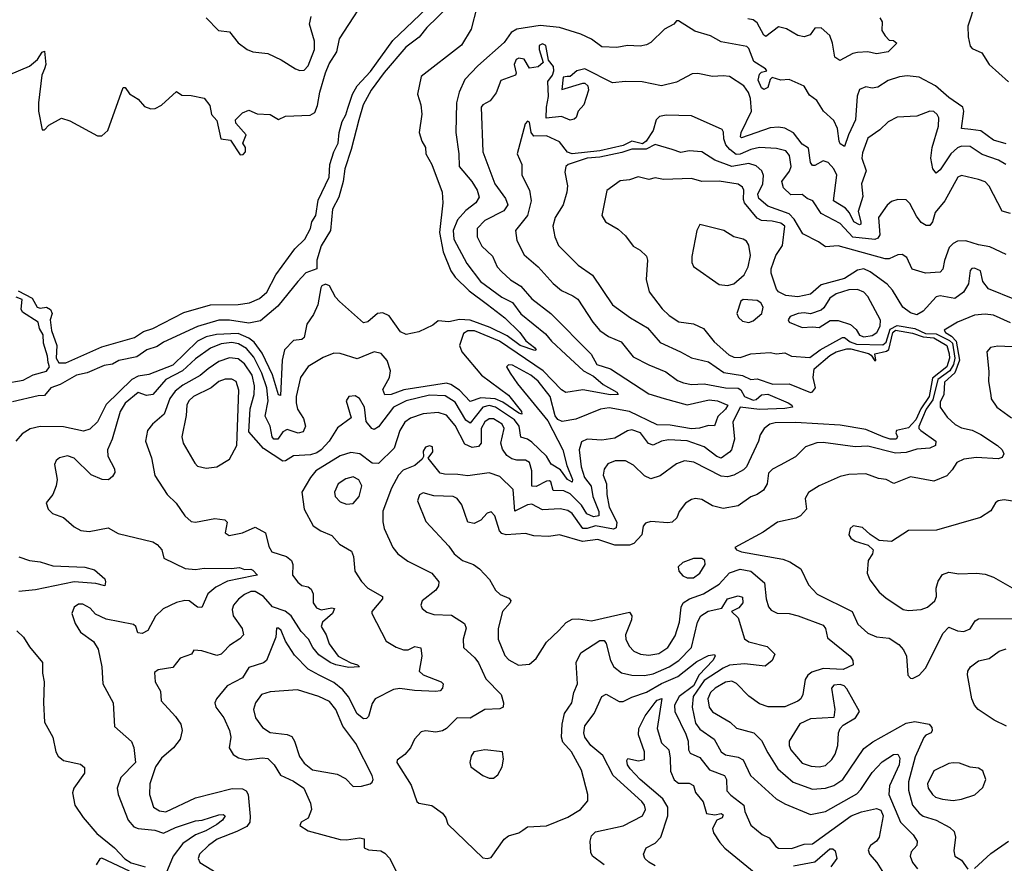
# Model space of a CAD drawing. Extents: x 1552294 to 1694791, y 811929 to 917222.
# Tile 113 of 256: x 1606979 to 1611606, y 826022 to 829986. Entities that reach past the tile are written whole.
import ezdxf

# ---------------------------------------------------------------- set-up
doc = ezdxf.new("R2010")
doc.units = 0

msp = doc.modelspace()

# ---------------------------------------------------------------- linework, layer by layer
at = {"layer": '0CON10XD'}
for points in [[(1606932.1, 829727.9), (1607025, 829767.1), (1607061.8, 829798.2), (1607085, 829832.5), (1607095, 829837.5), (1607101.9, 829775), (1607094.6, 829755.4), (1607083.3, 829725), (1607066.9, 829595), (1607067.1, 829555), (1607085, 829467.5), (1607095, 829467.5), (1607115, 829490), (1607175, 829522.5), (1607215, 829510), (1607345, 829440), (1607365, 829440), (1607393.3, 829465), (1607465, 829666.7), (1607475, 829666.7), (1607495, 829636.7), (1607535, 829612.5), (1607565, 829577.5), (1607595, 829566.7), (1607615, 829568.8), (1607645.8, 829584.2), (1607715, 829647.5), (1607740.7, 829630.7), (1607785, 829630), (1607846.1, 829616.1), (1607871.7, 829581.7), (1607879.3, 829539.3), (1607905, 829512.5), (1607923.3, 829425), (1607969.3, 829419.3), (1608015, 829350), (1608028.3, 829351.7), (1608040, 829365), (1608040, 829385), (1608027.5, 829405), (1608042.5, 829445), (1607995, 829500), (1607992.5, 829515), (1608025, 829547.5), (1608055, 829560), (1608095, 829542.5), (1608155, 829540), (1608195, 829516.2), (1608227.1, 829532.9), (1608343.6, 829536.4), (1608365, 829549.2), (1608378.3, 829581.7), (1608389, 829645), (1608415, 829735.6), (1608432.5, 829777.5), (1608468.8, 829835), (1608482.3, 829895), (1608636.7, 830135)], [(1608993.1, 830046.9), (1608891.6, 829948.4), (1608855.8, 829904.2), (1608794, 829856), (1608692.1, 829737.9), (1608630.4, 829655), (1608593.5, 829585), (1608572, 829515), (1608537.1, 829375), (1608507.1, 829285), (1608498.5, 829225), (1608477.9, 829152.1), (1608449.2, 829095), (1608438.9, 828995), (1608395, 828922.2), (1608374.7, 828855), (1608374.7, 828815.3), (1608323.2, 828796.8), (1608285, 828755.3), (1608191.1, 828638.9), (1608110.1, 828569.9), (1608055, 828560.3), (1607965, 828574.2), (1607915, 828573.2), (1607815, 828544.2), (1607655, 828470), (1607625, 828450.3), (1607576.9, 828435), (1607529.3, 828400.7), (1607445, 828383.6), (1607415, 828367), (1607375, 828361.4), (1607295, 828326.1), (1607245, 828314.8), (1607169.1, 828270.9), (1607125, 828255.8), (1607095, 828220), (1607065, 828218.9), (1606945, 828189.6)], [(1609126.6, 830045), (1609099.7, 829940.3), (1609054.7, 829865.3), (1608865, 829718.8), (1608847.5, 829635), (1608863.1, 829585), (1608868.7, 829541.3), (1608855.7, 829455), (1608868.1, 829415), (1608885.4, 829385.4), (1608887.1, 829355), (1608916.2, 829305), (1608964.6, 829175), (1608967.1, 829125), (1608951.8, 828985), (1608968.8, 828895), (1609005.5, 828805.5), (1609025.2, 828775.2), (1609091.2, 828711.2), (1609177.6, 828647.6), (1609257.8, 828585), (1609329.1, 828515), (1609357.3, 828477.3), (1609397.8, 828445), (1609405.5, 828435), (1609399.3, 828430.7), (1609331.1, 828455), (1609269.8, 828499.8), (1609189.5, 828539.5), (1609095, 828573.1), (1609045, 828576.1), (1608995, 828566.5), (1608945, 828571.1), (1608919.6, 828550.4), (1608855, 828518.5), (1608795, 828507), (1608768.3, 828518.3), (1608715, 828593.8), (1608685, 828607.5), (1608660, 828605), (1608615, 828566.6), (1608595, 828560.4), (1608480.9, 828660.9), (1608462.5, 828682.5), (1608435, 828734.5), (1608415, 828743.4), (1608398.2, 828735), (1608393.3, 828725), (1608380.4, 828645), (1608359.3, 828600.7), (1608328.2, 828555), (1608315, 828491.5), (1608305, 828483.1), (1608265, 828478.1), (1608223.5, 828435), (1608212.5, 828385), (1608205, 828219.2), (1608195, 828222.1), (1608166.9, 828316.9), (1608118.4, 828418.4), (1608080.1, 828470.1), (1608055, 828489.2), (1608005, 828511.7), (1607903.1, 828506.9), (1607854.6, 828495.4), (1607814.7, 828475.4), (1607697.9, 828362.1), (1607585, 828318.7), (1607535, 828310.5), (1607505.2, 828295), (1607385, 828178.1), (1607345, 828096.2), (1607307.9, 828062.1), (1607278.5, 828051.5), (1607185, 828072), (1607075, 828074.1), (1607027.6, 828062.4), (1606989.6, 828040.4), (1606960.4, 828005)], [(1606971.2, 828711.2), (1607036.9, 828676.9), (1607061.5, 828635), (1607075, 828630.6), (1607105, 828634.6), (1607124, 828624), (1607131.2, 828605), (1607122, 828575), (1607128.2, 828525), (1607152.8, 828455), (1607150.2, 828395), (1607163.3, 828373.3), (1607195, 828373.9), (1607365, 828449), (1607517.5, 828492.5), (1607559.9, 828520.1), (1607605, 828533.9), (1607750.4, 828609.6), (1607874.6, 828645.4), (1608005, 828647.4), (1608059.2, 828655), (1608105.9, 828675), (1608140.6, 828705), (1608182.8, 828787.2), (1608271.5, 828908.5), (1608319.4, 828955), (1608345, 829003.8), (1608351.5, 829035), (1608370, 829065), (1608381.8, 829138.2), (1608432.7, 829245), (1608436.9, 829305), (1608455.4, 829365), (1608475.1, 829404.9), (1608479.2, 829455), (1608493.3, 829506.7), (1608511.5, 829538.5), (1608520.3, 829569.7), (1608542.9, 829635), (1608565, 829674.2), (1608627.2, 829742.8), (1608732, 829888), (1608921.6, 830068.4)], [(1611470, 830065), (1611434.4, 829955), (1611435.5, 829905.5), (1611445, 829861.4), (1611455, 829849.5), (1611499.3, 829829.3), (1611533.8, 829775), (1611625, 829694.1)], [(1607855, 829994.2), (1607912.9, 829935), (1607965, 829928.2), (1608005, 829876.4), (1608047.1, 829845), (1608075, 829833.8), (1608145, 829826.5), (1608207.7, 829797.7), (1608275, 829754.4), (1608295, 829746.9), (1608315, 829748.1), (1608335, 829768), (1608364.7, 829845.3), (1608364.1, 829885), (1608340.9, 829965), (1608348.9, 830001.1)], [(1611020, 829995), (1611031.2, 829975), (1611030, 829935), (1611045, 829910), (1611065, 829890), (1611085, 829887.5), (1611100, 829875), (1611060, 829835), (1611004.5, 829824.5), (1610964.2, 829834.2), (1610915, 829831.9), (1610893.7, 829826.3), (1610833.5, 829793.5), (1610809.7, 829809.7), (1610798.6, 829875), (1610785, 829912), (1610745, 829947.3), (1610715, 829945.8), (1610694, 829915), (1610664.6, 829905.4), (1610635, 829911.4), (1610582.1, 829942.1), (1610545, 829951.7), (1610485, 829906.9), (1610475, 829912.5), (1610445, 829970.8), (1610425, 829984.7), (1610400.3, 829989.7)], [(1611615, 829401.9), (1611555, 829419.7), (1611495, 829463.8), (1611449.1, 829469.1), (1611404.4, 829475), (1611415.6, 829555), (1611410.2, 829575), (1611345, 829619.7), (1611282.8, 829675), (1611205, 829716), (1611148.7, 829721.3), (1611112.6, 829717.4), (1611060.5, 829699.5), (1611011.8, 829668.2), (1610985, 829664.5), (1610955, 829670.6), (1610925, 829657.5), (1610914.1, 829625.9), (1610907, 829515), (1610872.9, 829445), (1610855, 829390), (1610835, 829402.5), (1610829.1, 829415), (1610821.4, 829475), (1610805, 829512.5), (1610756.5, 829555), (1610725, 829606.5), (1610690.5, 829630.5), (1610665, 829673.1), (1610595, 829704.2), (1610555, 829701.5), (1610515, 829714), (1610505.6, 829704.4), (1610493.8, 829666.2), (1610475, 829657.8), (1610464.9, 829664.9), (1610448.5, 829701.5), (1610455, 829728.9), (1610465, 829738.6), (1610490, 829745), (1610483.3, 829755), (1610428.4, 829788.4), (1610405, 829850), (1610395, 829859.6), (1610275, 829882), (1610225, 829909.8), (1610152, 829932), (1610075, 829980), (1610065, 829980), (1610053.3, 829965), (1610008.7, 829941.3), (1609945, 829878.1), (1609925, 829866.7), (1609895, 829860.5), (1609835, 829863.6), (1609785, 829854.4), (1609715, 829858.6), (1609665, 829893.8), (1609615, 829917.9), (1609515, 829948.8), (1609425, 829957.8), (1609315, 829941.5), (1609288.1, 829925), (1609255, 829878.2), (1609131.9, 829768.1)], [(1611613.5, 829305), (1611578.1, 829325), (1611501.7, 829351.7), (1611445, 829389.5), (1611405, 829390.9), (1611385, 829383.3), (1611355, 829355.7), (1611305, 829280), (1611285, 829264.3), (1611269.2, 829285), (1611260.6, 829335), (1611266.4, 829385), (1611295.8, 829485.8), (1611297.3, 829525), (1611290.4, 829540.4), (1611275, 829554.3), (1611255, 829555.6), (1611195, 829532.3), (1611102.7, 829527.2), (1611059.4, 829505), (1611021.5, 829468.5), (1610965, 829429.5), (1610939.4, 829360.6), (1610936.7, 829335), (1610955.8, 829275), (1610935.2, 829215), (1610941.6, 829155), (1610918.3, 829085), (1610931.1, 829035), (1610931.4, 829025), (1610925, 829022), (1610898.9, 829035), (1610878.1, 829078.1), (1610859.6, 829099.6), (1610802.7, 829135), (1610819.3, 829255), (1610805, 829285.3), (1610778.7, 829315), (1610755, 829322.8), (1610715, 829299.7), (1610705, 829300), (1610695.2, 829315.2), (1610685, 829382), (1610655, 829400), (1610614.4, 829454.4), (1610575, 829475.4), (1610545, 829480.4), (1610505, 829477.4), (1610370, 829430), (1610365.7, 829435.7), (1610369.4, 829455), (1610417.1, 829555), (1610413.3, 829615), (1610403.5, 829643.4), (1610381.2, 829675), (1610315, 829717.9), (1610285, 829722.4), (1610235, 829718.2), (1610165, 829732.2), (1610138.3, 829731.7), (1610065, 829691.9), (1609995, 829674), (1609903.8, 829693.8), (1609825, 829695.9), (1609765, 829688.5), (1609635, 829754.4), (1609596.7, 829745), (1609565, 829718), (1609551.7, 829718.3), (1609533.3, 829715), (1609527, 829657), (1609625, 829686.7), (1609635, 829686.7), (1609648, 829675), (1609652, 829655), (1609630, 829585), (1609602.5, 829555), (1609594.4, 829525.6), (1609585, 829517.5), (1609565, 829514.2), (1609525, 829530.9), (1609453.4, 829523.4), (1609454, 829575), (1609463.2, 829625), (1609460.8, 829695), (1609482.7, 829725), (1609489.4, 829745), (1609486.5, 829765), (1609464, 829795), (1609451.1, 829865), (1609435, 829872.7), (1609420.4, 829865), (1609419.1, 829845), (1609439.2, 829785), (1609415, 829763.3), (1609375, 829757.5), (1609349.7, 829799.7), (1609325, 829804.6), (1609312, 829798), (1609302.4, 829775), (1609312.5, 829735), (1609308.6, 829725), (1609239.4, 829700.6), (1609218.5, 829641.5), (1609190, 829605), (1609155, 829586), (1609147.1, 829575), (1609154.7, 829365)], [(1609131.9, 829768.1), (1609070.4, 829705), (1609043.6, 829645), (1609030.8, 829595), (1609028.9, 829455), (1609043.1, 829355), (1609044.2, 829295), (1609103.5, 829225), (1609128.1, 829185), (1609137.7, 829152.3), (1609121.9, 829125), (1609075, 829089.7), (1609035.4, 829044.6), (1609016, 828995), (1609018.8, 828955), (1609079.6, 828839.6), (1609144.8, 828755), (1609245, 828681.9), (1609295, 828656.7), (1609334.2, 828604.2), (1609450.2, 828510.2), (1609477.3, 828475), (1609545, 828411.7), (1609627.6, 828335), (1609675, 828310.9), (1609721, 828271), (1609784.5, 828235), (1609790.8, 828225), (1609755, 828222.6), (1609625, 828246.6), (1609545, 828234.2), (1609525, 828246.6), (1609439.1, 828335), (1609233, 828475), (1609115.7, 828524.3), (1609085, 828523), (1609065, 828511.5), (1609046, 828455), (1609056.2, 828425), (1609149.4, 828315), (1609275, 828221.9), (1609337.3, 828145), (1609337.7, 828132.2), (1609325, 828136.9), (1609248.9, 828188.8), (1609213.5, 828203.5), (1609145, 828208.1), (1609095, 828190.8), (1609045.4, 828245.4), (1609005, 828272), (1608985, 828277.3), (1608783.8, 828246.2), (1608724.7, 828224.7), (1608695, 828222.9), (1608685, 828248), (1608716.7, 828305), (1608721.4, 828335), (1608705, 828384.4), (1608677.3, 828417.3), (1608645, 828424.5), (1608565, 828392.2), (1608485, 828417.5), (1608455, 828418.8), (1608405, 828398.9), (1608335, 828355.7), (1608297.9, 828305), (1608278.2, 828215), (1608277.8, 828185), (1608284.7, 828155), (1608312, 828112), (1608322.1, 828075), (1608310.8, 828049.2), (1608286.7, 828043.3), (1608235, 828059.6), (1608215, 828049), (1608192.3, 828015), (1608173.5, 828015), (1608165, 828025.5), (1608155, 828075.7), (1608132.9, 828122.9), (1608146.5, 828195), (1608139.4, 828255), (1608116.9, 828325), (1608079.2, 828399.2), (1608045, 828440.3), (1608007.3, 828462.8), (1607975, 828468.1), (1607925, 828462.6), (1607875, 828442.5), (1607805, 828391.5), (1607743.9, 828336.1), (1607664.9, 828295.1), (1607605, 828224.7), (1607575, 828220.3), (1607535, 828233.2), (1607475, 828183.1), (1607451.4, 828145), (1607413.5, 828015), (1607391.8, 827965), (1607392.7, 827935), (1607423.6, 827875), (1607425, 827857.5), (1607415, 827839.4), (1607395.9, 827824.1), (1607365.5, 827824.5), (1607315, 827846.4), (1607235, 827925.4), (1607203, 827937), (1607165, 827927.5), (1607150.8, 827915), (1607142.9, 827895), (1607154, 827825), (1607150, 827795), (1607133.8, 827755), (1607102.5, 827715), (1607112.5, 827685), (1607133.3, 827665), (1607185, 827645.8), (1607235, 827602.9), (1607265.8, 827585.8), (1607305, 827580), (1607395, 827598), (1607440.7, 827570.7), (1607605, 827532.2), (1607625, 827519.7), (1607646.2, 827495), (1607656.2, 827456.2), (1607757, 827407), (1607805, 827402.1), (1607845, 827408.7), (1607973.5, 827406.5), (1608012.2, 827412.2), (1608035, 827402.5), (1608065, 827403.6), (1608075, 827398.5), (1608096.2, 827375), (1608077.1, 827372.9), (1607955, 827347.6), (1607900.4, 827319.6), (1607862.5, 827287.5), (1607835, 827224.4), (1607815, 827225.5), (1607775, 827254.4), (1607755, 827256.9), (1607715, 827247.8), (1607652.6, 827217.4), (1607617, 827183), (1607580.4, 827115), (1607555, 827100.8), (1607534.5, 827105), (1607524.3, 827135), (1607513.8, 827143.8), (1607385, 827168.6), (1607335, 827192.9), (1607309.8, 827219.8), (1607275, 827240), (1607255, 827240), (1607235, 827225.6), (1607223.6, 827195), (1607238.9, 827148.9), (1607265, 827108), (1607325, 827064), (1607348, 827028), (1607364.5, 826945), (1607370, 826865), (1607417.5, 826775), (1607424, 826665), (1607503.6, 826593.6), (1607515.5, 826565.5), (1607522.7, 826495), (1607453.3, 826425), (1607437.3, 826375), (1607441.8, 826345), (1607487.9, 826225), (1607515, 826193.1), (1607535, 826185.6), (1607613, 826177), (1607655, 826163.1), (1607710.2, 826189.8), (1607805, 826220.5), (1607836.4, 826223.6), (1607915, 826250.1), (1607935, 826251.4), (1607944.6, 826245), (1607931, 826225), (1607905.3, 826204.7), (1607853.8, 826175), (1607805, 826155.7), (1607745.6, 826115), (1607699.8, 826055), (1607650.4, 825935)], [(1611635.3, 829075.3), (1611595, 829085.6), (1611535, 829203.5), (1611515, 829223.8), (1611485, 829235.4), (1611405, 829253.3), (1611387.5, 829245), (1611325.9, 829135), (1611281, 829079), (1611268.4, 829035), (1611255, 829018.5), (1611238.6, 829018.6), (1611215, 829033.1), (1611192.7, 829062.7), (1611162.1, 829122.1), (1611145, 829138.6), (1611105, 829140), (1611075, 829131.9), (1611055, 829114.4), (1611013.8, 829056.2), (1611021.3, 828975), (1611011.5, 828958.5), (1610996.8, 828953.2), (1610893.6, 828963.6), (1610835, 829027.3), (1610745.3, 829075), (1610705.8, 829135), (1610680, 829145), (1610655, 829163.8), (1610602.6, 829162.6), (1610568, 829195), (1610560.4, 829225), (1610596.1, 829273.9), (1610603.4, 829295), (1610596.8, 829346.8), (1610579.3, 829369.3), (1610535, 829381.1), (1610455, 829384.3), (1610415, 829376), (1610365, 829353.4), (1610345, 829352.4), (1610315.3, 829375.3), (1610297.8, 829397.8), (1610287, 829425), (1610286.7, 829456.7), (1610280, 829470), (1610135, 829533.8), (1610017.4, 829537.4), (1609985, 829530), (1609969.5, 829515), (1609955.3, 829465), (1609923.1, 829415), (1609905, 829402.7), (1609855, 829414.1), (1609815, 829394.4), (1609705, 829369.3), (1609575, 829355.1), (1609552.9, 829362.9), (1609515, 829410.9), (1609455, 829440.5), (1609395, 829437.8), (1609382.3, 829455), (1609375, 829504.5), (1609365, 829508.8), (1609353.4, 829496.6), (1609316.9, 829355), (1609338.5, 829305), (1609338.5, 829255), (1609374.6, 829185), (1609382.2, 829135), (1609365.2, 829064.8), (1609308.2, 828995), (1609315, 828948), (1609350.1, 828880.1), (1609415.5, 828825), (1609485, 828745.4), (1609525, 828712.5), (1609578.8, 828688.8), (1609601.7, 828671.7), (1609672, 828565), (1609705.6, 828525.6), (1609745, 828496.7), (1609805, 828472.1), (1609861.7, 828401.7), (1609935, 828363.1), (1610015, 828330.9), (1610070.6, 828290.6), (1610098.6, 828278.6), (1610135, 828271.9), (1610195, 828274.4), (1610295.1, 828255.1), (1610355, 828253.5), (1610366.9, 828246.9), (1610384.3, 828214.3), (1610425, 828197.3), (1610439.3, 828200.7), (1610465, 828223.3), (1610495, 828225.7), (1610590.5, 828185), (1610606.5, 828175), (1610610, 828165), (1610575, 828158.4), (1610455, 828154.6), (1610365, 828164.4), (1610329.6, 828095), (1610338.3, 828015), (1610323.2, 827965), (1610315, 827952.8), (1610275, 827924.7), (1610255, 827933.3), (1610195, 827978.3), (1610115, 828006.3), (1610028, 828012), (1609995, 828005.3), (1609955, 827986.2), (1609933.5, 827993.5), (1609895.5, 828045), (1609855, 828058.9), (1609835, 828054.5), (1609775, 828019.7), (1609715, 828010.6), (1609644.7, 828015.3), (1609618.1, 828001.9), (1609608.4, 827965), (1609617.2, 827885), (1609633.3, 827835), (1609664.3, 827794.3), (1609672.3, 827745), (1609701, 827675), (1609700.8, 827655), (1609675, 827649.5), (1609644.4, 827664.4), (1609618.5, 827705), (1609565, 827757.4), (1609535, 827771.5), (1609485, 827773.2), (1609475, 827814), (1609468.7, 827818.7), (1609455, 827817.5), (1609405, 827792.7), (1609385, 827794.5), (1609384.8, 827865), (1609374.2, 827904.2), (1609355, 827916.2), (1609315, 827915.4), (1609292.1, 827922.1), (1609268.6, 827938.6), (1609247.7, 827967.7), (1609240.4, 827995), (1609254.7, 828065), (1609246.7, 828085), (1609205, 828109.8), (1609185, 828109.4), (1609164.1, 828095.9), (1609147.7, 828065), (1609147.9, 827995), (1609135, 827980.4), (1609105, 827975.3), (1609070.4, 827990.4), (1609025, 828079.3), (1608985, 828127.5), (1608945, 828139.7), (1608875, 828134.1), (1608815, 828112.9), (1608789.2, 828095), (1608765.3, 828055), (1608738.2, 827971.8), (1608665, 827900.3), (1608635, 827902.4), (1608577.7, 827945), (1608535, 827952.5), (1608485, 827936.2), (1608370.6, 827865), (1608345.9, 827835), (1608304.5, 827765), (1608315.6, 827685), (1608357.9, 827607.9), (1608393.8, 827583.8), (1608445, 827561.4), (1608481.7, 827521.7), (1608538.3, 827488.3), (1608547.3, 827462.7), (1608554.3, 827395), (1608585.5, 827345.5), (1608614.3, 827315), (1608683.3, 827275), (1608683.8, 827265), (1608634.2, 827205), (1608634, 827195), (1608701.2, 827065), (1608747.6, 827037.6), (1608782.5, 827025), (1608805, 827024.5), (1608835, 827040), (1608864, 827034), (1608868.2, 826995), (1608855.6, 826925), (1608875, 826907.3), (1608958.8, 826875), (1608968, 826865), (1608966.2, 826845), (1608955, 826831.9), (1608935, 826829.5), (1608833.6, 826833.6), (1608765, 826843.3), (1608735, 826837.9), (1608649.4, 826795), (1608635, 826772), (1608618.3, 826711.7), (1608608.6, 826701.4), (1608595, 826700), (1608565, 826723.5), (1608523.3, 826803.3), (1608497.1, 826837.1), (1608455, 826871.8), (1608385.6, 826905), (1608335, 826933.9), (1608269.3, 826999.3), (1608228.2, 827065), (1608207.5, 827115), (1608195, 827126), (1608185, 827126), (1608182.9, 827085), (1608138.6, 826975), (1608125, 826963.5), (1608055, 826941.5), (1608026.1, 826893.9), (1607954.4, 826855), (1607903.3, 826795), (1607895.5, 826775), (1607900.5, 826755), (1607937.3, 826705), (1607964.6, 826645), (1607971.2, 826615), (1607963.1, 826565), (1607982.4, 826532.4), (1608006.9, 826516.9), (1608045, 826508.5), (1608117.4, 826517.4), (1608144.2, 826514.2), (1608174.1, 826485), (1608205, 826435.2), (1608265, 826408.3), (1608314.5, 826375), (1608345.7, 826305), (1608349.2, 826275), (1608335, 826234), (1608301.4, 826215), (1608295, 826200), (1608335, 826174.4), (1608485, 826134.2), (1608515, 826132.5), (1608575, 826141.2), (1608597, 826137), (1608596.7, 826095), (1608617.5, 826085), (1608675, 826080), (1608695, 826070), (1608716.2, 826046.2), (1608755, 825969.2)], [(1611615, 828882.1), (1611538.3, 828918.3), (1611485, 828926.9), (1611425, 828946.8), (1611385.3, 828944.7), (1611365, 828934.6), (1611347.2, 828915), (1611324.6, 828854.6), (1611316.5, 828813.5), (1611305, 828799.5), (1611234.6, 828794.6), (1611172.9, 828812.9), (1611148.1, 828868.1), (1611125, 828882.2), (1611105, 828881.1), (1611065, 828862.1), (1611045, 828861.3), (1610825, 828923.3), (1610765, 828917.5), (1610732.1, 828942.1), (1610659.1, 828979.1), (1610618.1, 829048.1), (1610595, 829073.4), (1610495, 829109), (1610452.8, 829145), (1610447.7, 829165), (1610470.2, 829215), (1610474, 829254), (1610465.5, 829275.5), (1610439.1, 829299.1), (1610405, 829310.3), (1610325, 829296.4), (1610245, 829326.2), (1610185, 829364), (1610125, 829369.2), (1610085, 829361.8), (1610044.5, 829375.5), (1609965, 829399.5), (1609922.6, 829377.4), (1609855, 829377.8), (1609808.7, 829361.3), (1609705, 829339), (1609645, 829334.6), (1609556.7, 829305), (1609545.6, 829295), (1609540.9, 829269.1), (1609552.7, 829205), (1609550.6, 829175), (1609533.1, 829115), (1609495, 829055.8), (1609484.7, 829015), (1609493.6, 828965), (1609511.4, 828925), (1609602.6, 828832.6), (1609670.4, 828785), (1609765, 828645.5), (1609848.9, 828585), (1609928.3, 828538.3), (1609988, 828468), (1610084.3, 828425.7), (1610135, 828396.8), (1610215, 828378.2), (1610287.5, 828327.5), (1610375, 828313.1), (1610415, 828294.7), (1610445, 828297.5), (1610517.6, 828272.4), (1610595, 828274.7), (1610695, 828234.2), (1610705, 828237.4), (1610718.4, 828255), (1610708.2, 828305), (1610711.7, 828345), (1610785, 828407.8), (1610815, 828425.5), (1610865, 828439.5), (1610885, 828438.7), (1610967.8, 828417.8), (1610980, 828410), (1610997.3, 828382.7), (1611002.5, 828385), (1610997.5, 828415), (1611052.3, 828427.7), (1611063.7, 828436.3), (1611081.7, 828515), (1611095, 828527.4), (1611175, 828513.4), (1611225, 828495.9), (1611275, 828491), (1611335.4, 828455), (1611346, 828415), (1611348.7, 828395), (1611335.4, 828355), (1611268.5, 828301.5), (1611253.1, 828215), (1611212.9, 828157.1), (1611189.5, 828105), (1611155, 828067.5), (1611098.6, 828055), (1611095.4, 828045), (1611104.4, 828025), (1611096.7, 828015), (1611070, 828015), (1611036.2, 828025), (1610955, 828060.7), (1610835, 828080.5), (1610625, 828092.8), (1610528.1, 828091.9), (1610504.2, 828085), (1610476.9, 828065), (1610458.1, 828035), (1610450.9, 828005), (1610394.3, 827885), (1610380.3, 827869.7), (1610334.8, 827845.2), (1610305, 827838), (1610275, 827840.8), (1610146, 827906), (1610103.1, 827913.1), (1610065, 827898.8), (1609987.8, 827842.2), (1609945, 827827.8), (1609915, 827842.9), (1609863, 827893), (1609825, 827912.5), (1609777.7, 827912.3), (1609742.1, 827897.9), (1609725, 827874), (1609721.1, 827845), (1609736.4, 827805), (1609737.5, 827755), (1609749.3, 827695), (1609784.4, 827625), (1609781.7, 827598.3), (1609768.6, 827591.4), (1609685, 827607.2), (1609645, 827594.4), (1609625, 827594.9), (1609575, 827665.9), (1609555, 827678.8), (1609518, 827688), (1609435, 827683.3), (1609385, 827709.5), (1609365, 827706), (1609305, 827676.7), (1609297.4, 827777.4), (1609235, 827839), (1609185, 827856.6), (1609085, 827842.8), (1609038.2, 827848.2), (1608975, 827849.7), (1608955, 827855.5), (1608897.5, 827925), (1608920, 827955), (1608919.2, 827979.2), (1608905, 827984), (1608885, 827977.5), (1608875, 827957.5), (1608876.7, 827933.3), (1608869.7, 827920.3), (1608835, 827891.2), (1608780.5, 827869.5), (1608758.9, 827845), (1608726.2, 827783.8), (1608684.5, 827675.5), (1608684.6, 827625.4), (1608692, 827595), (1608731.6, 827505), (1608755, 827475.4), (1608801.9, 827441.9), (1608915, 827385.3), (1608948.5, 827345), (1608947.5, 827325), (1608934.8, 827305.2), (1608869.6, 827255), (1608863.8, 827235), (1608869.6, 827219.6), (1608892.1, 827202.1), (1608925, 827190), (1609007.2, 827187.2), (1609068.8, 827148.8), (1609076.8, 827126.8), (1609062.2, 827075), (1609063.5, 827035), (1609117.4, 826987.4), (1609135, 826962.9), (1609168.8, 826888.8), (1609241.5, 826815), (1609252.5, 826775), (1609251.2, 826755), (1609235, 826748.1), (1609165, 826744), (1609095.8, 826704.2), (1609035, 826704.5), (1608985, 826655.5), (1608965, 826644.7), (1608935, 826637.5), (1608885, 826644.3), (1608865, 826640), (1608834.4, 826605), (1608815.5, 826564.5), (1608787.8, 826532.2), (1608753, 826507), (1608751.2, 826495), (1608819.1, 826389.1), (1608845, 826312), (1608855, 826304.4), (1608915, 826293.8), (1608965, 826258), (1608982, 826235), (1608991.2, 826205), (1609155, 826048), (1609175, 826044.2), (1609195, 826048.6), (1609255, 826135.7), (1609275, 826150), (1609325, 826164.3), (1609342.4, 826177.6), (1609365, 826192.9), (1609455, 826197.1), (1609555, 826238.5), (1609613.3, 826275), (1609648.1, 826315), (1609648.2, 826345), (1609618.9, 826458.9), (1609571.8, 826545), (1609531.6, 826591.6), (1609524.6, 826615), (1609527.6, 826675), (1609539.3, 826725), (1609573.6, 826775), (1609582.2, 826825), (1609599.5, 826865), (1609593.7, 826965), (1609615, 827010), (1609705, 827069.1), (1609725, 827067.8), (1609735.2, 827055.2), (1609755.2, 826975), (1609770.9, 826945), (1609806.9, 826916.9), (1609855.7, 826905.7), (1609915, 826904.4), (1609955, 826912), (1610031.1, 826945), (1610075.6, 826974.4)], [(1609154.7, 829365), (1609212, 829215), (1609262.4, 829145), (1609272.5, 829115), (1609253.3, 829086.7), (1609165, 829042.6), (1609128.2, 829005), (1609128.4, 828965), (1609150.9, 828920.8), (1609200, 828875), (1609222.7, 828825), (1609242.1, 828802.1), (1609285, 828763.9), (1609333.2, 828733.2), (1609385, 828673.9), (1609474.7, 828605), (1609663.7, 828413.7), (1609690.9, 828365), (1609755, 828344.7), (1609935, 828227.4), (1610006.9, 828205), (1610115, 828176.3), (1610219.2, 828199.2), (1610257.5, 828195), (1610306.7, 828175), (1610295.8, 828155), (1610259.3, 828120.7), (1610243.3, 828076.7), (1610215, 828078.1), (1610173.8, 828066.2), (1610136.2, 828063.8), (1610035, 828080.2), (1609975, 828081.6), (1609845, 828143.8), (1609748.7, 828161.3), (1609708, 828155), (1609591.7, 828108.3), (1609527.8, 828097.8), (1609507.5, 828107.5), (1609494.3, 828124.3), (1609471.7, 828215), (1609415, 828287.2), (1609380.4, 828315), (1609295, 828362.5), (1609275, 828364), (1609266, 828355), (1609284, 828324), (1609317.7, 828275), (1609460.9, 828100.9), (1609531.2, 827965), (1609550.1, 827890.1), (1609576.7, 827825), (1609575, 827812.5), (1609553.2, 827825), (1609519.8, 827869.8), (1609477, 827897), (1609453.7, 827935), (1609385, 828000.6), (1609365, 828014.4), (1609334.1, 828024.1), (1609325.4, 828075), (1609304.3, 828105), (1609214.9, 828164.9), (1609185, 828173), (1609155, 828165.4), (1609095, 828090), (1609075, 828103.3), (1609025, 828188), (1608978.1, 828218.1), (1608905, 828220.7), (1608795.4, 828194.6), (1608735.6, 828164.4), (1608665, 828073.1), (1608645, 828060.6), (1608634.2, 828065), (1608606.9, 828096.9), (1608599.5, 828165), (1608575, 828206), (1608555, 828218.6), (1608525, 828215.8), (1608512.9, 828195), (1608535.9, 828114.1), (1608472.8, 828067.2), (1608433.1, 828005), (1608395.2, 827965), (1608375, 827950.2), (1608345, 827940.7), (1608265, 827936.9), (1608227.2, 827912.8), (1608215, 827911.5), (1608125, 827971.1), (1608055, 828049.5), (1608062.5, 828157.5), (1608080, 828225), (1608081.8, 828265), (1608070.6, 828315), (1608035, 828368.9), (1608005, 828392.2), (1607965, 828397), (1607915, 828380.2), (1607865, 828345.8), (1607826, 828314), (1607745, 828268.3), (1607709.3, 828240.7), (1607684.3, 828205.7), (1607658, 828132), (1607602.1, 828085), (1607579.6, 828055), (1607570.3, 828005), (1607597.6, 827927.6), (1607613.2, 827843.2), (1607671.4, 827755), (1607714.5, 827714.5), (1607754.3, 827655), (1607785, 827627.5), (1607805, 827624.3), (1607895, 827641.1), (1607942.5, 827635), (1607953.3, 827625), (1607944, 827574), (1607962.7, 827562.7), (1608026.2, 827575), (1608085, 827601.2), (1608134, 827575), (1608149.7, 827509.7), (1608163.5, 827485), (1608232.6, 827462.6), (1608255.5, 827445), (1608262.9, 827425), (1608260.8, 827375), (1608285, 827342.2), (1608305, 827327.5), (1608335, 827320.9), (1608349.1, 827309.1), (1608357.1, 827287.1), (1608357.9, 827245), (1608372.7, 827222.7), (1608395, 827213.3), (1608445, 827222.3), (1608458.6, 827218.6), (1608448.7, 827195), (1608401.8, 827155), (1608395.4, 827135), (1608419.1, 827095), (1608432.8, 827052.8), (1608474.8, 826994.8), (1608535, 826963.3), (1608566.7, 826955), (1608576.2, 826945), (1608525, 826942), (1608464.3, 826955), (1608437.9, 826965), (1608385, 827000.7), (1608355.6, 827035), (1608335.1, 827075.1), (1608300.8, 827110.8), (1608254, 827185), (1608225.8, 827205.8), (1608167.4, 827227.4), (1608125, 827275.7), (1608085, 827299.3), (1608065, 827299.2), (1608035, 827285.4), (1608006.7, 827263.3), (1607983.6, 827235), (1607976.9, 827215), (1607981.3, 827185), (1608024.6, 827125), (1608030, 827095), (1608013.9, 827076.1), (1607964.5, 827045), (1607936.2, 827015), (1607925, 827003.9), (1607905, 826998.7), (1607835, 827020), (1607796.4, 827023.6), (1607785.6, 827004.4), (1607732.9, 826985), (1607698.2, 826941.8), (1607628.8, 826931.2), (1607612.3, 826917.7), (1607615.8, 826875), (1607640.3, 826830.3), (1607643.1, 826785), (1607711.3, 826711.3), (1607735.5, 826675), (1607741.5, 826645), (1607733.1, 826605), (1607700.8, 826565), (1607645, 826515.4), (1607617.3, 826475), (1607590.9, 826395), (1607588.8, 826345), (1607608.2, 826285), (1607635, 826268.1), (1607665, 826263.9), (1607805, 826329.6), (1607977.1, 826372.9), (1608025, 826372.2), (1608042.4, 826362.4), (1608052.4, 826345), (1608061.9, 826241.9), (1608060.5, 826215), (1608046, 826195), (1607999.4, 826170.6), (1607906, 826135), (1607865.7, 826105), (1607823.3, 826065), (1607816.9, 826045), (1607825, 826026), (1607930.8, 825960.8)], [(1611655, 828670.9), (1611531.5, 828721.5), (1611504.3, 828755), (1611494.2, 828805), (1611465, 828818.1), (1611453.4, 828816.6), (1611445, 828806.7), (1611437.1, 828745), (1611413.8, 828705), (1611373.8, 828676.2), (1611305, 828687.4), (1611285, 828683.9), (1611225, 828616.2), (1611195, 828598.9), (1611165, 828607.5), (1611129.3, 828635), (1611079.7, 828715), (1611055, 828743.1), (1610975, 828800.2), (1610945, 828814.4), (1610915, 828809.3), (1610855, 828768.8), (1610745, 828740.3), (1610695, 828696.2), (1610635, 828683.7), (1610579.2, 828689.2), (1610545, 828707.5), (1610535, 828720), (1610509.5, 828795), (1610509.6, 828815), (1610532.7, 828877.3), (1610564, 828925), (1610573.7, 829015), (1610555, 829029.7), (1610515, 829039.2), (1610465, 829041.5), (1610445, 829052.7), (1610385.3, 829125), (1610380, 829140), (1610381.6, 829185), (1610375, 829198.9), (1610355, 829212.7), (1610265, 829226.4), (1610185, 829225.8), (1610135, 829239), (1610004.6, 829234.6), (1609965, 829242.2), (1609935, 829234.4), (1609885, 829246.7), (1609845, 829233.6), (1609801.1, 829228.9), (1609737.5, 829182.5), (1609714, 829065), (1609730.8, 829035), (1609791.4, 829001.4), (1609825, 828969.5), (1609861, 828921), (1609895, 828902.5), (1609923.5, 828875), (1609928.2, 828855), (1609923.1, 828765), (1609936.9, 828706.9), (1609997.1, 828627.1), (1610030, 828595), (1610076, 828566), (1610145, 828556.5), (1610192.1, 828535), (1610242.2, 828472.2), (1610311.3, 828411.3), (1610335, 828399.8), (1610365, 828397.9), (1610415, 828415.8), (1610505, 828421.8), (1610535, 828415.4), (1610575, 828419.5), (1610605, 828404.6), (1610691.8, 828398.2), (1610740.8, 828435), (1610845, 828491.7), (1610855, 828492), (1610881.7, 828471.7), (1610911.6, 828461.6), (1611035, 828457.2), (1611049.7, 828470.3), (1611068.7, 828531.3), (1611102.1, 828547.9), (1611185, 828534.3), (1611235, 828511.4), (1611285, 828509.2), (1611348.2, 828478.2), (1611361.8, 828465), (1611373.3, 828395), (1611367.4, 828365), (1611349.6, 828335), (1611293.9, 828295), (1611269.9, 828200.1), (1611238.2, 828155), (1611204.5, 828074.5), (1611204.1, 828065), (1611212.9, 828055), (1611283.5, 828005), (1611281.9, 827985), (1611255, 827971.7), (1611195, 827968.2), (1611145, 827952.5), (1611095, 827948.3), (1610965, 827981.8), (1610905, 827978.4), (1610755, 827998.4), (1610725, 827997.2), (1610672.1, 827977.9), (1610625, 827931.1), (1610552.9, 827892.9), (1610516.2, 827873.8), (1610497.7, 827855), (1610491.8, 827805), (1610474.7, 827775.3), (1610445, 827754.5), (1610415, 827743.5), (1610355, 827702.1), (1610285, 827688.9), (1610235, 827700.9), (1610185, 827731.8), (1610155, 827735.5), (1610135, 827730.5), (1610106.9, 827713.1), (1610078.1, 827675), (1610067.1, 827645), (1610045.3, 827624.7), (1610025, 827620.9), (1609945, 827627.7), (1609919.7, 827620.3), (1609909.2, 827605), (1609902, 827565), (1609865, 827523.8), (1609845, 827516), (1609775, 827517.1), (1609695, 827543.9), (1609623.2, 827533.2), (1609515, 827565.4), (1609465, 827556.7), (1609395, 827560.6), (1609355, 827571.2), (1609265, 827564.4), (1609245, 827571.5), (1609233.3, 827583.3), (1609210.8, 827655), (1609195, 827673.8), (1609175, 827666.2), (1609145, 827634), (1609115, 827618), (1609084.4, 827624.4), (1609056.6, 827706.6), (1609034.4, 827735), (1609016, 827745), (1608925, 827748.4), (1608875, 827763.1), (1608857.4, 827752.6), (1608848.5, 827725), (1608887.9, 827627.9), (1608995, 827512), (1609020.8, 827475), (1609060, 827445), (1609112, 827425), (1609139.4, 827405), (1609185.7, 827355), (1609214.5, 827304.5), (1609236.7, 827285), (1609277.1, 827267.1), (1609286, 827256), (1609284, 827245), (1609247.8, 827205), (1609227.3, 827125), (1609227.8, 827075), (1609257.8, 826997.8), (1609277.8, 826977.8), (1609323.4, 826953.4), (1609375, 826957.5), (1609405, 826983.3), (1609455, 827060), (1609511.9, 827115), (1609546.5, 827153.5), (1609575, 827168.5), (1609605, 827170), (1609665, 827160.5), (1609845, 827201.1), (1609854.6, 827185), (1609853.6, 827165), (1609825.3, 827095), (1609826.6, 827075), (1609842.4, 827042.4), (1609865, 827018.8), (1609896.2, 827005), (1609935, 827000), (1609981.9, 827008.1), (1610024.6, 827035), (1610059.1, 827090.9), (1610079.3, 827155), (1610087.1, 827225), (1610096.6, 827245), (1610126.4, 827265), (1610191.8, 827288.2), (1610265, 827334), (1610315, 827386), (1610365, 827404.4), (1610415, 827393.6), (1610478.8, 827338.8), (1610486.6, 827265), (1610497.5, 827227.5), (1610510.6, 827210.6), (1610537.5, 827197.5), (1610595, 827195.9), (1610636.2, 827183.8)], [(1610305, 828736.2), (1610335, 828743.8), (1610383.2, 828786.8), (1610402, 828825), (1610412.3, 828877.7), (1610405.7, 828925.7), (1610393.8, 828945), (1610378.8, 828955), (1610335, 828966), (1610287.5, 828995), (1610175, 829022.5), (1610160, 828995), (1610137.9, 828872.1), (1610136.9, 828845), (1610145, 828826.2), (1610265, 828742), (1610305, 828736.2)], [(1610945, 828494.9), (1610985, 828501.4), (1611006.5, 828515), (1611022.9, 828545), (1611023.7, 828573.7), (1610964.6, 828685), (1610945, 828705.4), (1610915, 828718.2), (1610875, 828716.2), (1610815, 828698.1), (1610785, 828676.3), (1610758.1, 828631.9), (1610745, 828620.5), (1610695, 828604), (1610665, 828608.6), (1610637.5, 828605), (1610598.8, 828591.2), (1610589.2, 828575), (1610595, 828564.2), (1610655, 828539.2), (1610705, 828543.1), (1610735, 828538.8), (1610787.8, 828572.2), (1610825, 828572.9), (1610882.6, 828552.6), (1610909.2, 828529.2), (1610925, 828503.3), (1610945, 828494.9)], [(1606905, 828275.6), (1606995, 828292.4), (1607042.4, 828317.6), (1607105, 828334), (1607118.3, 828355), (1607112.3, 828375), (1607109.6, 828405), (1607091.3, 828465), (1607089.6, 828505), (1607072.3, 828535), (1607066.2, 828565), (1606991.9, 828611.9), (1606986, 828626), (1606990.9, 828670.9), (1606962.4, 828682.4)], [(1610405, 828563.2), (1610425, 828570.9), (1610465.5, 828604.5), (1610472.5, 828635), (1610460.9, 828655), (1610445, 828666.5), (1610378.8, 828671.2), (1610367.3, 828662.7), (1610348.6, 828605), (1610356.6, 828586.6), (1610375, 828569.2), (1610405, 828563.2)], [(1611635, 828560.8), (1611555, 828596.5), (1611515, 828602.2), (1611465, 828597.3), (1611385, 828564), (1611322.5, 828527.5), (1611329.6, 828515), (1611358, 828498), (1611379.8, 828475), (1611394.5, 828385), (1611373.6, 828326.4), (1611325, 828282.5), (1611321.1, 828225), (1611305, 828188), (1611303.8, 828165), (1611337.6, 828117.6), (1611375, 828083.8), (1611405, 828067.5), (1611455, 828057.5), (1611495, 828037.2), (1611574.4, 827985), (1611595.6, 827965), (1611603.1, 827945), (1611595, 827928), (1611577.2, 827922.8), (1611475, 827929.2), (1611415, 827920.6), (1611382.1, 827905), (1611360.1, 827869.9), (1611335, 827842.1), (1611275, 827816.9), (1611165, 827836.9), (1611087, 827807), (1611050, 827825), (1611015, 827830), (1610955, 827851.1), (1610875, 827848.5), (1610835, 827838.6), (1610735, 827795.4), (1610686.2, 827763.8), (1610670.6, 827735), (1610675.7, 827685), (1610648, 827655), (1610626.1, 827643.9), (1610540, 827625), (1610472.3, 827577.7), (1610340, 827505), (1610346.7, 827495), (1610370, 827485), (1610565, 827451.4), (1610598.5, 827438.5), (1610649.4, 827405), (1610685, 827330.8), (1610725.6, 827285.6), (1610890, 827205), (1610918.1, 827145), (1610965, 827103.3), (1611005, 827085.6), (1611065, 827080), (1611110.2, 827050.2), (1611132.1, 827025), (1611145.4, 826995), (1611152.5, 826905), (1611165, 826891.2), (1611175, 826890), (1611205, 826905.8), (1611235, 826938), (1611317.6, 827102.4), (1611345, 827130.6), (1611385, 827114), (1611415, 827110.8), (1611445, 827123.1), (1611468.3, 827161.7), (1611485, 827170.8), (1611665, 827172.5)], [(1611675, 828446.9), (1611575, 828451.4), (1611540, 828445), (1611522.9, 828425), (1611533, 828333), (1611531.1, 828285), (1611541.7, 828221.7), (1611544.6, 828204.6), (1611570, 828165), (1611640, 828115)], [(1607855, 827877.7), (1607905, 827884.5), (1607965, 827920), (1607999.8, 827985), (1608008.3, 828245), (1607996, 828285), (1607975, 828297.1), (1607945, 828296.7), (1607915, 828285.3), (1607877.9, 828255), (1607795, 828214.7), (1607773.5, 828195), (1607764.7, 828175), (1607761.6, 828125), (1607740.4, 828025), (1607746.5, 827996.5), (1607801.2, 827901.2), (1607815, 827887.5), (1607855, 827877.7)], [(1608515, 827709.2), (1608545, 827711.5), (1608574.5, 827745), (1608586, 827795), (1608572.9, 827822.9), (1608545, 827837.3), (1608511.9, 827828.1), (1608475.8, 827805), (1608458.2, 827765), (1608461.5, 827745), (1608485, 827720), (1608515, 827709.2)], [(1611675, 827718.5), (1611605, 827728.9), (1611577.5, 827725), (1611564.5, 827715.5), (1611542.6, 827677.4), (1611493, 827647), (1611287, 827587), (1611155, 827586), (1611075, 827534), (1611018.3, 827538.3), (1610975, 827566.7), (1610939.7, 827599.7), (1610895, 827608.1), (1610880.6, 827595), (1610875.8, 827565), (1610885, 827548.8), (1610905, 827536), (1610965.9, 827515.9), (1610990, 827495), (1610986.7, 827475), (1610965.8, 827444.2), (1610960.6, 827385), (1610973, 827353), (1611018.1, 827295), (1611048.3, 827268.3), (1611130, 827215), (1611155, 827208.8)], [(1606975, 827462.3), (1607025, 827444.5), (1607075, 827438.2), (1607135, 827418.9), (1607285, 827412.7), (1607330.5, 827400.5), (1607378.9, 827358.9), (1607382.6, 827345), (1607378.2, 827325), (1607336.4, 827336.4), (1607295, 827339.1), (1607235, 827344.3), (1607052.6, 827307.4), (1606975, 827298.8)], [(1610145, 827362.7), (1610175, 827385.6), (1610199.5, 827425), (1610198.6, 827445), (1610185, 827454.5), (1610145, 827453.6), (1610095, 827434.6), (1610073.5, 827415), (1610075.6, 827395), (1610095, 827371.9), (1610115, 827362.7), (1610145, 827362.7)], [(1611155, 827208.8), (1611215, 827213.8), (1611245, 827224.5), (1611279.6, 827255), (1611287.3, 827275), (1611286.2, 827315), (1611295, 827348), (1611315, 827378.1), (1611345, 827389.1), (1611392.1, 827382.1), (1611475.4, 827385.4), (1611515, 827380.5), (1611555, 827366.9), (1611665, 827303.8)], [(1610075.6, 826974.4), (1610135.9, 827035), (1610164.2, 827155), (1610179.6, 827185), (1610213.6, 827206.4), (1610278.8, 827221.2), (1610305.2, 827264.8), (1610355, 827278.9), (1610375, 827272.5), (1610376.2, 827245), (1610357.7, 827222.3), (1610322.9, 827205), (1610354.4, 827174.4), (1610385, 827076.9), (1610405, 827062.9), (1610490.5, 827040.5), (1610527.5, 827005), (1610514, 826975), (1610482.1, 826947.9), (1610385, 826958.4), (1610315, 826952), (1610285, 826939), (1610195, 826880), (1610143.8, 826805), (1610138.8, 826755), (1610155, 826680.8), (1610175, 826652.4), (1610242.2, 826605), (1610275.3, 826545), (1610295, 826531.3), (1610355, 826520), (1610378.3, 826508.3), (1610413.1, 826435), (1610533.5, 826325), (1610575, 826300.8), (1610695, 826251.2), (1610765, 826265.3), (1610912.3, 826347.7), (1610932.1, 826367.9), (1610985, 826447.7), (1611031.8, 826498.2), (1611085, 826532.4), (1611105, 826534.5), (1611114.7, 826515), (1611111.4, 826485), (1611066.3, 826385), (1611062.9, 826345), (1611117.1, 826215), (1611177.5, 826155), (1611196.2, 826125), (1611194.5, 826105), (1611167.5, 826075), (1611163.6, 826055), (1611173.8, 826025), (1611197.1, 825995)], [(1610636.2, 827183.8), (1610755, 827140.4), (1610765.2, 827125.2), (1610775, 827081.2), (1610881.5, 826995), (1610894.4, 826975), (1610895, 826954.2), (1610848.3, 826931.7), (1610755, 826937.2), (1610700.7, 826919.3), (1610682.7, 826905), (1610670.3, 826885), (1610659.6, 826815), (1610649.1, 826795), (1610635, 826782.9), (1610575, 826757.1), (1610496.3, 826756.3), (1610455, 826771.5), (1610405, 826807.3), (1610347.2, 826867.2), (1610325, 826877.5), (1610295, 826872.5), (1610246.8, 826845), (1610224.7, 826825), (1610211.9, 826795), (1610218.4, 826755), (1610233.7, 826733.7), (1610317.1, 826685), (1610346.6, 826656.6), (1610429.2, 826635), (1610465, 826598.1), (1610495, 826540), (1610541.1, 826465), (1610613, 826403), (1610705, 826369.7), (1610764.7, 826374.7), (1610805, 826387.6), (1610846.8, 826415), (1610945, 826560.8), (1610987.3, 826592.8), (1611145, 826680.8), (1611185, 826687.9), (1611252.5, 826675), (1611265, 826660), (1611266.7, 826645), (1611262.5, 826635), (1611236.4, 826623.6), (1611227.7, 826612.3), (1611187.3, 826522.7), (1611155.6, 826405), (1611154.8, 826365), (1611174.8, 826294.8), (1611205, 826257.5), (1611225, 826243.5), (1611285, 826223.9), (1611349.3, 826189.3), (1611370.6, 826170.6), (1611376.9, 826145), (1611369.2, 826080.8), (1611373.3, 826055), (1611405, 826036.7), (1611434.2, 825994.2)], [(1606965, 827114), (1606996, 827085), (1607025, 827038.8), (1607086, 826965), (1607086, 826915), (1607094.2, 826875), (1607090.6, 826775), (1607095.6, 826685), (1607134.6, 826614.6), (1607147.8, 826545), (1607159.4, 826525), (1607185, 826504.5), (1607265, 826487.9), (1607282.6, 826472.6), (1607283.5, 826445), (1607233.3, 826375), (1607227.2, 826352.8), (1607238.5, 826295), (1607276.6, 826236.6)], [(1611615.3, 826665.3), (1611557.5, 826695), (1611482.9, 826745), (1611465.3, 826765.3), (1611453.1, 826795), (1611432.3, 826907.7), (1611434, 826925), (1611446.2, 826945), (1611485, 826972.9), (1611535, 826983.5), (1611582.1, 827017.9), (1611615, 827029.3)], [(1609725.8, 826015), (1609670, 826055), (1609662.7, 826072.7), (1609658.9, 826125), (1609665, 826150.8), (1609685, 826169.3), (1609815, 826197.8), (1609905, 826244.3), (1609920, 826275), (1609915.5, 826295), (1609902.7, 826312.8), (1609767.3, 826435), (1609718.9, 826528.9), (1609662.5, 826575), (1609634.2, 826615), (1609629.7, 826635), (1609635, 826668), (1609677.6, 826725), (1609715, 826805.8), (1609735, 826816.7), (1609795, 826781.5), (1609815, 826782.1), (1609855, 826802.7), (1609925, 826825.2), (1609995, 826867.2), (1610071, 826899), (1610160.7, 826969.3), (1610215, 826998.3), (1610243.1, 827003.1), (1610246.9, 826995), (1610236.7, 826975), (1610172, 826908), (1610145, 826855.9), (1610078.1, 826805), (1610056.1, 826765), (1610057.6, 826735), (1610108.9, 826628.9), (1610119.6, 826595), (1610121.4, 826555), (1610129.3, 826539.3), (1610175, 826518.2), (1610221, 826461), (1610290.9, 826435), (1610300.7, 826415), (1610302.5, 826362.5), (1610321.2, 826341.2), (1610381.8, 826295), (1610386.9, 826265), (1610415, 826200.8), (1610467.1, 826157.1), (1610500.9, 826140.9), (1610531.3, 826101.3), (1610545, 826093.5), (1610605, 826090.7), (1610665, 826111.2), (1610705, 826112.5), (1610886.2, 826245), (1610935, 826263.4), (1611005, 826279.1), (1611025, 826271.6), (1611036.5, 826245), (1611018.2, 826145), (1611005, 826125.6), (1610976.4, 826105), (1610965.5, 826085), (1610972.1, 826065), (1611007.1, 826025), (1611038.2, 825975)], [(1610735.3, 826475.3), (1610765, 826481.5), (1610795, 826509.1), (1610810.3, 826535), (1610823.5, 826575), (1610827.1, 826635), (1610834.6, 826655.4), (1610848.8, 826671.2), (1610905.8, 826705), (1610925.8, 826735), (1610865, 826841.9), (1610853.3, 826855), (1610835, 826862), (1610805, 826858.5), (1610793.6, 826845), (1610809.2, 826745), (1610805, 826706), (1610695, 826699.8), (1610645, 826676.8), (1610595.4, 826595), (1610594.6, 826575), (1610602.5, 826555), (1610655, 826491.8), (1610697.6, 826477.6), (1610735.3, 826475.3)], [(1608545, 826381.9), (1608585, 826383.6), (1608625, 826394.5), (1608635, 826402.9), (1608639.4, 826415), (1608634.4, 826435), (1608558.8, 826585), (1608496.5, 826666.5), (1608464, 826745), (1608435, 826782.2), (1608384.3, 826805), (1608283.8, 826836.2), (1608155, 826826.9), (1608114.5, 826815), (1608087.3, 826775), (1608076.8, 826745), (1608086.8, 826705), (1608119.5, 826659.5), (1608155, 826636.8), (1608235, 826627.1), (1608256.9, 826616.9), (1608270.3, 826595), (1608293.3, 826523.3), (1608315, 826492.5), (1608355, 826460.5), (1608470.2, 826440.2), (1608509.4, 826419.4), (1608545, 826381.9)], [(1609965, 826009.4), (1609935, 826026.9), (1609916.7, 826045), (1609910, 826065), (1609922.5, 826095), (1609965, 826116.8), (1609991.6, 826145), (1610024.5, 826245), (1610025.1, 826285), (1610001.7, 826325), (1609895.2, 826415), (1609847.3, 826465), (1609834.7, 826485), (1609831.9, 826505), (1609836.2, 826513.8), (1609886.6, 826503.4), (1609915, 826510), (1609915, 826546), (1609886.3, 826625), (1609888.4, 826655), (1609917.5, 826715), (1609965, 826778), (1609975, 826788.8), (1609996.3, 826796.3), (1609973.8, 826655), (1609995, 826587.5), (1610029.2, 826555), (1610034.8, 826515.2), (1610037.5, 826455), (1610055, 826413.8), (1610075, 826398.5), (1610125, 826397.6), (1610145, 826386.8), (1610154.4, 826355), (1610190.9, 826310.9), (1610205.7, 826255.7), (1610245, 826248.8), (1610275.2, 826255.2), (1610285, 826250), (1610279.3, 826235), (1610255, 826224.5), (1610234.2, 826185), (1610239.7, 826165), (1610269.3, 826119.3), (1610292.8, 826092.8), (1610429.7, 825979.7)], [(1609205, 826421.5), (1609225, 826437.8), (1609246.1, 826475), (1609251.5, 826511.5), (1609247.5, 826545), (1609165, 826555.5), (1609113.3, 826545), (1609100, 826525), (1609093.8, 826495), (1609098.8, 826475), (1609155, 826434.4), (1609185, 826422.2), (1609205, 826421.5)], [(1611365, 826317.4), (1611405, 826322.8), (1611466.9, 826343.1), (1611505, 826377.5), (1611518.9, 826415), (1611505, 826456.7), (1611485, 826468), (1611445, 826473.3), (1611395, 826492.1), (1611365, 826494.5), (1611345, 826490.8), (1611275, 826455.7), (1611244.2, 826395), (1611248.2, 826375), (1611267.7, 826345), (1611283, 826333), (1611315, 826322.6), (1611365, 826317.4)], [(1607276.6, 826236.6), (1607341.7, 826161.7), (1607424.1, 826094.1), (1607472.5, 826042.5), (1607503.1, 826023.1), (1607568.9, 826005)], [(1611465, 825998), (1611542.4, 826067.6), (1611625.7, 826125)], [(1610615, 826010), (1610715, 826029.1), (1610785, 826089.7), (1610799.2, 826089.2), (1610810.3, 826080.3), (1610818.5, 826045), (1610790.2, 826005)], [(1607495, 825984.8), (1607365, 826045.3), (1607355, 826043.1), (1607338.2, 826015)]]:
    msp.add_lwpolyline(points, dxfattribs=at)

doc.saveas('drawing.dxf')
